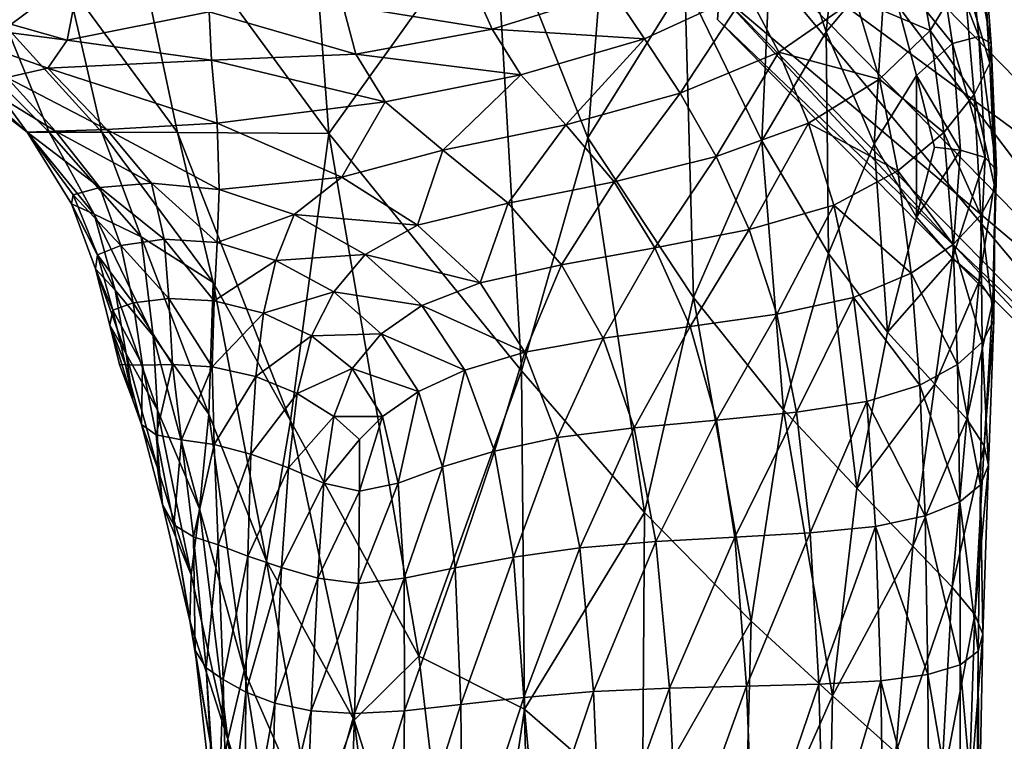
# Model space of a CAD drawing. Extents: x -0.96 to 0.96, y -0.57 to 2.63.
# Tile 109 of 148: x 0.1699 to 0.2489, y 1.2074 to 1.2653. Entities that reach past the tile are written whole.
import ezdxf

# ---------------------------------------------------------------- set-up
doc = ezdxf.new("R2010")
doc.units = 0
doc.layers.add('Brakiri_Cruiser_Main_Texture', color=7, linetype='CONTINUOUS')

msp = doc.modelspace()

# ---------------------------------------------------------------- linework, layer by layer
at = {"layer": 'Brakiri_Cruiser_Main_Texture'}
for points in [[(0.177645, 1.279397, 0.49346), (0.191547, 1.298122, 0.495673), (0.194688, 1.256175, 0.496525)], [(0.191547, 1.298122, 0.495673), (0.207994, 1.274775, 0.494554), (0.194688, 1.256175, 0.496525)], [(0.229043, 1.297141, -0.407177), (0.264258, 1.245762, -0.416562), (0.227571, 1.283386, -0.415607)], [(0.227571, 1.283386, -0.479484), (0.265356, 1.259669, -0.48875), (0.229043, 1.297141, -0.48797)], [(0.229043, 1.297141, -0.48797), (0.265356, 1.259669, -0.48875), (0.266895, 1.277407, -0.495312)], [(0.229043, 1.297141, -0.407177), (0.266895, 1.277407, -0.401562), (0.265356, 1.259669, -0.408125)], [(0.229043, 1.297141, -0.407177), (0.265356, 1.259669, -0.408125), (0.264258, 1.245762, -0.416562)], [(0.217868, 1.285708, 0.491387), (0.215479, 1.255844, 0.493919), (0.207994, 1.274775, 0.494554)], [(0.217868, 1.285708, 0.491387), (0.22327, 1.268337, 0.49099), (0.215479, 1.255844, 0.493919)], [(0.227571, 1.283386, -0.415607), (0.263533, 1.23576, -0.426406), (0.226582, 1.273465, -0.425444)], [(0.226582, 1.273465, -0.469591), (0.264258, 1.245762, -0.480312), (0.227571, 1.283386, -0.479484)], [(0.227571, 1.283386, -0.415607), (0.264258, 1.245762, -0.416562), (0.263533, 1.23576, -0.426406)], [(0.227571, 1.283386, -0.479484), (0.264258, 1.245762, -0.480312), (0.265356, 1.259669, -0.48875)], [(0.236516, 1.282442, 0.481335), (0.234596, 1.264333, 0.486623), (0.230413, 1.276876, 0.486862)], [(0.236516, 1.282442, 0.481335), (0.239396, 1.270055, 0.481814), (0.234596, 1.264333, 0.486623)], [(0.18254, 1.256261, 0.493173), (0.173697, 1.268337, 0.491172), (0.177645, 1.279397, 0.49346)], [(0.18254, 1.256261, 0.493173), (0.177645, 1.279397, 0.49346), (0.194688, 1.256175, 0.496525)], [(0.168842, 1.264691, 0.487633), (0.162318, 1.278934, 0.487734), (0.173697, 1.268337, 0.491172)], [(0.230413, 1.276876, 0.486862), (0.229434, 1.255597, 0.490137), (0.22327, 1.268337, 0.49099)], [(0.230413, 1.276876, 0.486862), (0.234596, 1.264333, 0.486623), (0.229434, 1.255597, 0.490137)], [(0.207994, 1.274775, 0.494554), (0.210152, 1.237141, 0.495784), (0.194688, 1.256175, 0.496525)], [(0.207994, 1.274775, 0.494554), (0.215479, 1.255844, 0.493919), (0.210152, 1.237141, 0.495784)], [(0.246843, 1.263955, 0.470862), (0.24322, 1.273318, 0.475608), (0.245765, 1.274608, 0.468516)], [(0.247842, 1.263409, 0.464128), (0.246843, 1.263955, 0.470862), (0.245765, 1.274608, 0.468516)], [(0.247842, 1.263409, 0.464128), (0.245765, 1.274608, 0.468516), (0.247002, 1.274358, 0.460623)], [(0.247728, 1.261837, 0.457409), (0.247842, 1.263409, 0.464128), (0.247002, 1.274358, 0.460623)], [(0.247728, 1.261837, 0.457409), (0.247002, 1.274358, 0.460623), (0.247015, 1.272565, 0.453096)], [(0.226582, 1.273465, -0.425444), (0.263115, 1.22974, -0.437187), (0.226033, 1.267428, -0.436218)], [(0.226033, 1.267428, -0.45876), (0.263533, 1.23576, -0.470469), (0.226582, 1.273465, -0.469591)], [(0.226582, 1.273465, -0.425444), (0.263533, 1.23576, -0.426406), (0.263115, 1.22974, -0.437187)], [(0.226582, 1.273465, -0.469591), (0.263533, 1.23576, -0.470469), (0.264258, 1.245762, -0.480312)], [(0.244753, 1.263405, 0.476871), (0.239396, 1.270055, 0.481814), (0.24322, 1.273318, 0.475608)], [(0.246843, 1.263955, 0.470862), (0.244753, 1.263405, 0.476871), (0.24322, 1.273318, 0.475608)], [(0.236966, 1.26699, 0.433594), (0.242937, 1.264442, 0.442051), (0.241511, 1.272324, 0.43674)], [(0.241511, 1.272324, 0.43674), (0.242937, 1.264442, 0.442051), (0.245647, 1.268885, 0.446997)], [(0.245647, 1.268885, 0.446997), (0.247728, 1.261837, 0.457409), (0.247015, 1.272565, 0.453096)], [(0.239396, 1.270055, 0.481814), (0.238441, 1.255358, 0.485777), (0.234596, 1.264333, 0.486623)], [(0.239396, 1.270055, 0.481814), (0.241857, 1.260844, 0.481921), (0.238441, 1.255358, 0.485777)], [(0.244753, 1.263405, 0.476871), (0.241857, 1.260844, 0.481921), (0.239396, 1.270055, 0.481814)], [(0.176481, 1.256287, 0.489538), (0.168842, 1.264691, 0.487633), (0.173697, 1.268337, 0.491172)], [(0.176481, 1.256287, 0.489538), (0.173697, 1.268337, 0.491172), (0.18254, 1.256261, 0.493173)], [(0.207789, 1.264563, 0.421712), (0.206131, 1.268303, 0.413568), (0.19582, 1.266489, 0.415644)], [(0.217472, 1.267572, 0.419974), (0.206131, 1.268303, 0.413568), (0.207789, 1.264563, 0.421712)], [(0.22327, 1.268337, 0.49099), (0.223968, 1.243019, 0.492659), (0.215479, 1.255844, 0.493919)], [(0.22327, 1.268337, 0.49099), (0.229434, 1.255597, 0.490137), (0.223968, 1.243019, 0.492659)], [(0.242937, 1.264442, 0.442051), (0.246482, 1.259308, 0.451445), (0.245647, 1.268885, 0.446997)], [(0.245647, 1.268885, 0.446997), (0.246482, 1.259308, 0.451445), (0.247728, 1.261837, 0.457409)], [(0.220021, 1.263789, 0.426781), (0.217472, 1.267572, 0.419974), (0.207789, 1.264563, 0.421712)], [(0.228235, 1.267593, 0.426549), (0.217472, 1.267572, 0.419974), (0.220021, 1.263789, 0.426781)], [(0.222874, 1.259412, 0.431836), (0.228235, 1.267593, 0.426549), (0.220021, 1.263789, 0.426781)], [(0.222874, 1.259412, 0.431836), (0.230805, 1.26271, 0.431969), (0.228235, 1.267593, 0.426549)], [(0.228235, 1.267593, 0.426549), (0.230805, 1.26271, 0.431969), (0.236966, 1.26699, 0.433594)], [(0.173699, 1.26367, 0.429505), (0.162726, 1.26679, 0.430124), (0.161181, 1.26531, 0.440052)], [(0.174318, 1.266986, 0.419381), (0.162726, 1.26679, 0.430124), (0.173699, 1.26367, 0.429505)], [(0.185073, 1.265935, 0.417865), (0.174318, 1.266986, 0.419381), (0.173699, 1.26367, 0.429505)], [(0.226033, 1.267428, -0.436218), (0.262983, 1.227725, -0.448437), (0.225879, 1.265324, -0.447461)], [(0.225879, 1.265324, -0.447461), (0.263115, 1.22974, -0.459687), (0.226033, 1.267428, -0.45876)], [(0.226033, 1.267428, -0.436218), (0.263115, 1.22974, -0.437187), (0.262983, 1.227725, -0.448437)], [(0.226033, 1.267428, -0.45876), (0.263115, 1.22974, -0.459687), (0.263533, 1.23576, -0.470469)], [(0.230805, 1.26271, 0.431969), (0.23887, 1.260535, 0.438398), (0.236966, 1.26699, 0.433594)], [(0.236966, 1.26699, 0.433594), (0.23887, 1.260535, 0.438398), (0.242937, 1.264442, 0.442051)], [(0.185073, 1.265935, 0.417865), (0.173699, 1.26367, 0.429505), (0.185283, 1.262059, 0.428001)], [(0.196853, 1.262541, 0.424896), (0.19582, 1.266489, 0.415644), (0.185073, 1.265935, 0.417865)], [(0.196853, 1.262541, 0.424896), (0.185073, 1.265935, 0.417865), (0.185283, 1.262059, 0.428001)], [(0.207789, 1.264563, 0.421712), (0.19582, 1.266489, 0.415644), (0.196853, 1.262541, 0.424896)], [(0.173699, 1.26367, 0.429505), (0.161181, 1.26531, 0.440052), (0.172138, 1.261436, 0.440186)], [(0.161181, 1.26531, 0.440052), (0.168843, 1.260671, 0.45082), (0.172138, 1.261436, 0.440186)], [(0.225879, 1.265324, -0.447461), (0.262983, 1.227725, -0.448437), (0.263115, 1.22974, -0.459687)], [(0.17225, 1.2563, 0.484902), (0.165639, 1.262897, 0.48306), (0.168842, 1.264691, 0.487633)], [(0.17225, 1.2563, 0.484902), (0.168842, 1.264691, 0.487633), (0.176481, 1.256287, 0.489538)], [(0.210111, 1.260879, 0.428906), (0.207789, 1.264563, 0.421712), (0.196853, 1.262541, 0.424896)], [(0.220021, 1.263789, 0.426781), (0.207789, 1.264563, 0.421712), (0.210111, 1.260879, 0.428906)], [(0.234596, 1.264333, 0.486623), (0.234787, 1.246545, 0.488645), (0.229434, 1.255597, 0.490137)], [(0.234596, 1.264333, 0.486623), (0.238441, 1.255358, 0.485777), (0.234787, 1.246545, 0.488645)], [(0.23887, 1.260535, 0.438398), (0.244042, 1.256271, 0.446377), (0.242937, 1.264442, 0.442051)], [(0.242937, 1.264442, 0.442051), (0.244042, 1.256271, 0.446377), (0.246482, 1.259308, 0.451445)], [(0.185283, 1.262059, 0.428001), (0.173699, 1.26367, 0.429505), (0.172138, 1.261436, 0.440186)], [(0.213707, 1.256864, 0.433346), (0.220021, 1.263789, 0.426781), (0.210111, 1.260879, 0.428906)], [(0.213707, 1.256864, 0.433346), (0.222874, 1.259412, 0.431836), (0.220021, 1.263789, 0.426781)], [(0.247358, 1.254247, 0.473142), (0.244753, 1.263405, 0.476871), (0.246843, 1.263955, 0.470862)], [(0.248263, 1.253243, 0.467155), (0.247358, 1.254247, 0.473142), (0.246843, 1.263955, 0.470862)], [(0.248263, 1.253243, 0.467155), (0.246843, 1.263955, 0.470862), (0.247842, 1.263409, 0.464128)], [(0.170491, 1.2563, 0.479062), (0.164033, 1.262073, 0.477174), (0.165639, 1.262897, 0.48306)], [(0.170491, 1.2563, 0.479062), (0.165639, 1.262897, 0.48306), (0.17225, 1.2563, 0.484902)], [(0.245393, 1.254838, 0.478317), (0.241857, 1.260844, 0.481921), (0.244753, 1.263405, 0.476871)], [(0.247358, 1.254247, 0.473142), (0.245393, 1.254838, 0.478317), (0.244753, 1.263405, 0.476871)], [(0.248168, 1.25173, 0.460833), (0.247842, 1.263409, 0.464128), (0.247728, 1.261837, 0.457409)], [(0.248168, 1.25173, 0.460833), (0.248263, 1.253243, 0.467155), (0.247842, 1.263409, 0.464128)], [(0.16397, 1.261335, 0.4697), (0.164033, 1.262073, 0.477174), (0.170491, 1.2563, 0.479062)], [(0.185283, 1.262059, 0.428001), (0.172138, 1.261436, 0.440186), (0.185721, 1.257016, 0.440579)], [(0.199221, 1.258723, 0.432653), (0.196853, 1.262541, 0.424896), (0.185283, 1.262059, 0.428001)], [(0.199221, 1.258723, 0.432653), (0.185283, 1.262059, 0.428001), (0.185721, 1.257016, 0.440579)], [(0.210111, 1.260879, 0.428906), (0.196853, 1.262541, 0.424896), (0.199221, 1.258723, 0.432653)], [(0.225763, 1.254344, 0.435557), (0.230805, 1.26271, 0.431969), (0.222874, 1.259412, 0.431836)], [(0.225763, 1.254344, 0.435557), (0.233172, 1.256999, 0.436224), (0.230805, 1.26271, 0.431969)], [(0.230805, 1.26271, 0.431969), (0.233172, 1.256999, 0.436224), (0.23887, 1.260535, 0.438398)], [(0.16397, 1.261335, 0.4697), (0.170491, 1.2563, 0.479062), (0.170473, 1.2563, 0.47166)], [(0.165543, 1.260821, 0.460846), (0.16397, 1.261335, 0.4697), (0.170473, 1.2563, 0.47166)], [(0.172138, 1.261436, 0.440186), (0.168843, 1.260671, 0.45082), (0.176886, 1.256508, 0.452832)], [(0.172138, 1.261436, 0.440186), (0.176886, 1.256508, 0.452832), (0.185721, 1.257016, 0.440579)], [(0.246482, 1.259308, 0.451445), (0.248168, 1.25173, 0.460833), (0.247728, 1.261837, 0.457409)], [(0.165543, 1.260821, 0.460846), (0.170473, 1.2563, 0.47166), (0.17274, 1.256369, 0.462708)], [(0.168843, 1.260671, 0.45082), (0.165543, 1.260821, 0.460846), (0.17274, 1.256369, 0.462708)], [(0.168843, 1.260671, 0.45082), (0.17274, 1.256369, 0.462708), (0.176886, 1.256508, 0.452832)], [(0.203835, 1.254837, 0.436654), (0.210111, 1.260879, 0.428906), (0.199221, 1.258723, 0.432653)], [(0.203835, 1.254837, 0.436654), (0.213707, 1.256864, 0.433346), (0.210111, 1.260879, 0.428906)], [(0.233172, 1.256999, 0.436224), (0.240352, 1.253175, 0.442344), (0.23887, 1.260535, 0.438398)], [(0.241857, 1.260844, 0.481921), (0.241857, 1.249467, 0.483825), (0.238441, 1.255358, 0.485777)], [(0.23887, 1.260535, 0.438398), (0.240352, 1.253175, 0.442344), (0.244042, 1.256271, 0.446377)], [(0.241857, 1.260844, 0.481921), (0.243294, 1.255096, 0.481574), (0.241857, 1.249467, 0.483825)], [(0.245393, 1.254838, 0.478317), (0.243294, 1.255096, 0.481574), (0.241857, 1.260844, 0.481921)], [(0.217578, 1.252296, 0.436283), (0.222874, 1.259412, 0.431836), (0.213707, 1.256864, 0.433346)], [(0.217578, 1.252296, 0.436283), (0.225763, 1.254344, 0.435557), (0.222874, 1.259412, 0.431836)], [(0.244042, 1.256271, 0.446377), (0.247003, 1.24963, 0.455033), (0.246482, 1.259308, 0.451445)], [(0.246482, 1.259308, 0.451445), (0.247003, 1.24963, 0.455033), (0.248168, 1.25173, 0.460833)], [(0.195739, 1.252663, 0.441198), (0.199221, 1.258723, 0.432653), (0.185721, 1.257016, 0.440579)], [(0.195739, 1.252663, 0.441198), (0.203835, 1.254837, 0.436654), (0.199221, 1.258723, 0.432653)], [(0.17274, 1.256369, 0.462708), (0.180452, 1.252207, 0.45681), (0.176886, 1.256508, 0.452832)], [(0.176886, 1.256508, 0.452832), (0.185895, 1.251697, 0.449661), (0.185721, 1.257016, 0.440579)], [(0.176886, 1.256508, 0.452832), (0.180452, 1.252207, 0.45681), (0.185895, 1.251697, 0.449661)], [(0.185895, 1.251697, 0.449661), (0.195739, 1.252663, 0.441198), (0.185721, 1.257016, 0.440579)], [(0.209083, 1.250581, 0.438473), (0.213707, 1.256864, 0.433346), (0.203835, 1.254837, 0.436654)], [(0.209083, 1.250581, 0.438473), (0.217578, 1.252296, 0.436283), (0.213707, 1.256864, 0.433346)], [(0.228418, 1.248487, 0.438359), (0.233172, 1.256999, 0.436224), (0.225763, 1.254344, 0.435557)], [(0.228418, 1.248487, 0.438359), (0.23521, 1.25044, 0.43959), (0.233172, 1.256999, 0.436224)], [(0.233172, 1.256999, 0.436224), (0.23521, 1.25044, 0.43959), (0.240352, 1.253175, 0.442344)], [(0.170473, 1.2563, 0.47166), (0.176302, 1.251848, 0.465573), (0.17274, 1.256369, 0.462708)], [(0.170491, 1.2563, 0.479062), (0.174183, 1.251265, 0.473659), (0.170473, 1.2563, 0.47166)], [(0.170473, 1.2563, 0.47166), (0.174183, 1.251265, 0.473659), (0.176302, 1.251848, 0.465573)], [(0.175851, 1.249703, 0.486081), (0.174048, 1.250527, 0.480638), (0.170491, 1.2563, 0.479062)], [(0.175851, 1.249703, 0.486081), (0.170491, 1.2563, 0.479062), (0.17225, 1.2563, 0.484902)], [(0.170491, 1.2563, 0.479062), (0.174048, 1.250527, 0.480638), (0.174183, 1.251265, 0.473659)], [(0.179626, 1.247896, 0.490273), (0.175851, 1.249703, 0.486081), (0.17225, 1.2563, 0.484902)], [(0.179626, 1.247896, 0.490273), (0.17225, 1.2563, 0.484902), (0.176481, 1.256287, 0.489538)], [(0.17274, 1.256369, 0.462708), (0.176302, 1.251848, 0.465573), (0.180452, 1.252207, 0.45681)], [(0.185405, 1.244211, 0.493502), (0.179626, 1.247896, 0.490273), (0.176481, 1.256287, 0.489538)], [(0.185405, 1.244211, 0.493502), (0.176481, 1.256287, 0.489538), (0.18254, 1.256261, 0.493173)], [(0.191624, 1.233115, 0.49568), (0.185405, 1.244211, 0.493502), (0.18254, 1.256261, 0.493173)], [(0.191624, 1.233115, 0.49568), (0.18254, 1.256261, 0.493173), (0.194688, 1.256175, 0.496525)], [(0.201907, 1.214232, 0.497278), (0.191624, 1.233115, 0.49568), (0.194688, 1.256175, 0.496525)], [(0.210152, 1.237141, 0.495784), (0.201907, 1.214232, 0.497278), (0.194688, 1.256175, 0.496525)], [(0.215479, 1.255844, 0.493919), (0.220026, 1.225771, 0.494316), (0.210152, 1.237141, 0.495784)], [(0.215479, 1.255844, 0.493919), (0.223968, 1.243019, 0.492659), (0.220026, 1.225771, 0.494316)], [(0.240352, 1.253175, 0.442344), (0.244795, 1.247277, 0.44987), (0.244042, 1.256271, 0.446377)], [(0.244042, 1.256271, 0.446377), (0.244795, 1.247277, 0.44987), (0.247003, 1.24963, 0.455033)], [(0.201816, 1.248813, 0.441562), (0.203835, 1.254837, 0.436654), (0.195739, 1.252663, 0.441198)], [(0.201816, 1.248813, 0.441562), (0.209083, 1.250581, 0.438473), (0.203835, 1.254837, 0.436654)], [(0.229434, 1.255597, 0.490137), (0.231175, 1.234005, 0.490729), (0.223968, 1.243019, 0.492659)], [(0.229434, 1.255597, 0.490137), (0.234787, 1.246545, 0.488645), (0.231175, 1.234005, 0.490729)], [(0.238441, 1.255358, 0.485777), (0.239523, 1.240236, 0.48615), (0.234787, 1.246545, 0.488645)], [(0.238441, 1.255358, 0.485777), (0.241857, 1.249467, 0.483825), (0.239523, 1.240236, 0.48615)], [(0.241857, 1.249467, 0.483825), (0.243294, 1.255096, 0.481574), (0.245393, 1.254838, 0.478317)], [(0.241857, 1.249467, 0.483825), (0.245393, 1.254838, 0.478317), (0.244753, 1.246178, 0.480269)], [(0.244753, 1.246178, 0.480269), (0.245393, 1.254838, 0.478317), (0.247358, 1.254247, 0.473142)], [(0.220843, 1.246997, 0.438457), (0.225763, 1.254344, 0.435557), (0.217578, 1.252296, 0.436283)], [(0.220843, 1.246997, 0.438457), (0.228418, 1.248487, 0.438359), (0.225763, 1.254344, 0.435557)], [(0.244753, 1.246178, 0.480269), (0.247358, 1.254247, 0.473142), (0.246875, 1.244326, 0.475461)], [(0.246875, 1.244326, 0.475461), (0.247358, 1.254247, 0.473142), (0.248263, 1.253243, 0.467155)], [(0.185895, 1.251697, 0.449661), (0.191896, 1.249672, 0.446419), (0.195739, 1.252663, 0.441198)], [(0.191896, 1.249672, 0.446419), (0.201816, 1.248813, 0.441562), (0.195739, 1.252663, 0.441198)], [(0.23521, 1.25044, 0.43959), (0.241431, 1.244972, 0.445566), (0.240352, 1.253175, 0.442344)], [(0.240352, 1.253175, 0.442344), (0.241431, 1.244972, 0.445566), (0.244795, 1.247277, 0.44987)], [(0.246875, 1.244326, 0.475461), (0.248263, 1.253243, 0.467155), (0.247969, 1.242745, 0.469753)], [(0.247969, 1.242745, 0.469753), (0.248263, 1.253243, 0.467155), (0.248168, 1.25173, 0.460833)], [(0.174183, 1.251265, 0.473659), (0.177986, 1.247185, 0.468646), (0.176302, 1.251848, 0.465573)], [(0.176302, 1.251848, 0.465573), (0.181466, 1.247703, 0.461335), (0.180452, 1.252207, 0.45681)], [(0.176302, 1.251848, 0.465573), (0.177986, 1.247185, 0.468646), (0.181466, 1.247703, 0.461335)], [(0.180452, 1.252207, 0.45681), (0.181466, 1.247703, 0.461335), (0.185725, 1.247428, 0.455052)], [(0.180452, 1.252207, 0.45681), (0.185725, 1.247428, 0.455052), (0.185895, 1.251697, 0.449661)], [(0.185725, 1.247428, 0.455052), (0.191896, 1.249672, 0.446419), (0.185895, 1.251697, 0.449661)], [(0.213353, 1.245649, 0.439687), (0.217578, 1.252296, 0.436283), (0.209083, 1.250581, 0.438473)], [(0.213353, 1.245649, 0.439687), (0.220843, 1.246997, 0.438457), (0.217578, 1.252296, 0.436283)], [(0.248046, 1.241192, 0.463737), (0.248168, 1.25173, 0.460833), (0.247003, 1.24963, 0.455033)], [(0.247969, 1.242745, 0.469753), (0.248168, 1.25173, 0.460833), (0.248046, 1.241192, 0.463737)], [(0.174048, 1.250527, 0.480638), (0.176135, 1.246435, 0.475471), (0.174183, 1.251265, 0.473659)], [(0.174183, 1.251265, 0.473659), (0.176135, 1.246435, 0.475471), (0.177986, 1.247185, 0.468646)], [(0.17754, 1.243603, 0.486428), (0.175967, 1.245305, 0.481632), (0.174048, 1.250527, 0.480638)], [(0.17754, 1.243603, 0.486428), (0.174048, 1.250527, 0.480638), (0.175851, 1.249703, 0.486081)], [(0.174048, 1.250527, 0.480638), (0.175967, 1.245305, 0.481632), (0.176135, 1.246435, 0.475471)], [(0.206829, 1.244192, 0.441839), (0.209083, 1.250581, 0.438473), (0.201816, 1.248813, 0.441562)], [(0.206829, 1.244192, 0.441839), (0.213353, 1.245649, 0.439687), (0.209083, 1.250581, 0.438473)], [(0.23064, 1.241691, 0.440527), (0.23521, 1.25044, 0.43959), (0.228418, 1.248487, 0.438359)], [(0.23064, 1.241691, 0.440527), (0.236797, 1.243019, 0.442344), (0.23521, 1.25044, 0.43959)], [(0.23521, 1.25044, 0.43959), (0.236797, 1.243019, 0.442344), (0.241431, 1.244972, 0.445566)], [(0.180585, 1.239949, 0.489928), (0.17754, 1.243603, 0.486428), (0.175851, 1.249703, 0.486081)], [(0.180585, 1.239949, 0.489928), (0.175851, 1.249703, 0.486081), (0.179626, 1.247896, 0.490273)], [(0.185725, 1.247428, 0.455052), (0.190426, 1.245995, 0.451484), (0.191896, 1.249672, 0.446419)], [(0.190426, 1.245995, 0.451484), (0.1976, 1.246456, 0.445345), (0.191896, 1.249672, 0.446419)], [(0.191896, 1.249672, 0.446419), (0.1976, 1.246456, 0.445345), (0.201816, 1.248813, 0.441562)], [(0.239523, 1.240236, 0.48615), (0.241857, 1.249467, 0.483825), (0.244753, 1.246178, 0.480269)], [(0.247116, 1.239425, 0.458008), (0.247003, 1.24963, 0.455033), (0.244795, 1.247277, 0.44987)], [(0.248046, 1.241192, 0.463737), (0.247003, 1.24963, 0.455033), (0.247116, 1.239425, 0.458008)], [(0.1976, 1.246456, 0.445345), (0.206829, 1.244192, 0.441839), (0.201816, 1.248813, 0.441562)], [(0.185071, 1.233653, 0.492555), (0.180585, 1.239949, 0.489928), (0.179626, 1.247896, 0.490273)], [(0.185071, 1.233653, 0.492555), (0.179626, 1.247896, 0.490273), (0.185405, 1.244211, 0.493502)], [(0.223692, 1.240679, 0.439974), (0.228418, 1.248487, 0.438359), (0.220843, 1.246997, 0.438457)], [(0.223692, 1.240679, 0.439974), (0.23064, 1.241691, 0.440527), (0.228418, 1.248487, 0.438359)], [(0.176135, 1.246435, 0.475471), (0.178996, 1.242594, 0.471076), (0.177986, 1.247185, 0.468646)], [(0.177986, 1.247185, 0.468646), (0.181854, 1.242932, 0.464987), (0.181466, 1.247703, 0.461335)], [(0.177986, 1.247185, 0.468646), (0.178996, 1.242594, 0.471076), (0.181854, 1.242932, 0.464987)], [(0.181466, 1.247703, 0.461335), (0.181854, 1.242932, 0.464987), (0.18549, 1.242747, 0.459512)], [(0.181466, 1.247703, 0.461335), (0.18549, 1.242747, 0.459512), (0.185725, 1.247428, 0.455052)], [(0.18549, 1.242747, 0.459512), (0.190426, 1.245995, 0.451484), (0.185725, 1.247428, 0.455052)], [(0.216703, 1.239743, 0.440524), (0.220843, 1.246997, 0.438457), (0.213353, 1.245649, 0.439687)], [(0.216703, 1.239743, 0.440524), (0.223692, 1.240679, 0.439974), (0.220843, 1.246997, 0.438457)], [(0.245153, 1.237628, 0.452764), (0.244795, 1.247277, 0.44987), (0.241431, 1.244972, 0.445566)], [(0.247116, 1.239425, 0.458008), (0.244795, 1.247277, 0.44987), (0.245153, 1.237628, 0.452764)], [(0.175967, 1.245305, 0.481632), (0.177364, 1.242013, 0.476871), (0.176135, 1.246435, 0.475471)], [(0.176135, 1.246435, 0.475471), (0.177364, 1.242013, 0.476871), (0.178996, 1.242594, 0.471076)], [(0.190426, 1.245995, 0.451484), (0.195083, 1.243477, 0.449349), (0.1976, 1.246456, 0.445345)], [(0.195083, 1.243477, 0.449349), (0.202153, 1.242372, 0.444701), (0.1976, 1.246456, 0.445345)], [(0.1976, 1.246456, 0.445345), (0.202153, 1.242372, 0.444701), (0.206829, 1.244192, 0.441839)], [(0.234787, 1.246545, 0.488645), (0.237055, 1.227716, 0.487868), (0.231175, 1.234005, 0.490729)], [(0.234787, 1.246545, 0.488645), (0.239523, 1.240236, 0.48615), (0.237055, 1.227716, 0.487868)], [(0.239523, 1.240236, 0.48615), (0.244753, 1.246178, 0.480269), (0.243315, 1.236047, 0.482258)], [(0.243315, 1.236047, 0.482258), (0.244753, 1.246178, 0.480269), (0.246875, 1.244326, 0.475461)], [(0.18549, 1.242747, 0.459512), (0.189451, 1.24176, 0.45556), (0.190426, 1.245995, 0.451484)], [(0.189451, 1.24176, 0.45556), (0.195083, 1.243477, 0.449349), (0.190426, 1.245995, 0.451484)], [(0.210419, 1.238639, 0.442018), (0.213353, 1.245649, 0.439687), (0.206829, 1.244192, 0.441839)], [(0.210419, 1.238639, 0.442018), (0.216703, 1.239743, 0.440524), (0.213353, 1.245649, 0.439687)], [(0.178416, 1.238498, 0.485777), (0.177118, 1.240783, 0.481921), (0.175967, 1.245305, 0.481632)], [(0.178416, 1.238498, 0.485777), (0.175967, 1.245305, 0.481632), (0.17754, 1.243603, 0.486428)], [(0.175967, 1.245305, 0.481632), (0.177118, 1.240783, 0.481921), (0.177364, 1.242013, 0.476871)], [(0.242129, 1.235987, 0.448203), (0.241431, 1.244972, 0.445566), (0.236797, 1.243019, 0.442344)], [(0.245153, 1.237628, 0.452764), (0.241431, 1.244972, 0.445566), (0.242129, 1.235987, 0.448203)], [(0.189698, 1.221848, 0.494316), (0.185071, 1.233653, 0.492555), (0.185405, 1.244211, 0.493502)], [(0.189698, 1.221848, 0.494316), (0.185405, 1.244211, 0.493502), (0.191624, 1.233115, 0.49568)], [(0.202153, 1.242372, 0.444701), (0.210419, 1.238639, 0.442018), (0.206829, 1.244192, 0.441839)], [(0.243315, 1.236047, 0.482258), (0.246875, 1.244326, 0.475461), (0.245892, 1.233246, 0.477422)], [(0.245892, 1.233246, 0.477422), (0.246875, 1.244326, 0.475461), (0.247969, 1.242745, 0.469753)], [(0.180926, 1.23398, 0.488645), (0.178416, 1.238498, 0.485777), (0.17754, 1.243603, 0.486428)], [(0.180926, 1.23398, 0.488645), (0.17754, 1.243603, 0.486428), (0.180585, 1.239949, 0.489928)], [(0.189451, 1.24176, 0.45556), (0.193294, 1.239952, 0.452745), (0.195083, 1.243477, 0.449349)], [(0.193294, 1.239952, 0.452745), (0.198881, 1.240105, 0.447804), (0.195083, 1.243477, 0.449349)], [(0.195083, 1.243477, 0.449349), (0.198881, 1.240105, 0.447804), (0.202153, 1.242372, 0.444701)], [(0.223968, 1.243019, 0.492659), (0.228586, 1.217046, 0.492126), (0.220026, 1.225771, 0.494316)], [(0.223968, 1.243019, 0.492659), (0.231175, 1.234005, 0.490729), (0.228586, 1.217046, 0.492126)], [(0.236797, 1.243019, 0.442344), (0.23064, 1.241691, 0.440527), (0.232227, 1.2338, 0.442344)], [(0.236797, 1.243019, 0.442344), (0.232227, 1.2338, 0.442344), (0.237876, 1.234659, 0.444629)], [(0.242129, 1.235987, 0.448203), (0.236797, 1.243019, 0.442344), (0.237876, 1.234659, 0.444629)], [(0.177364, 1.242013, 0.476871), (0.179739, 1.237579, 0.473351), (0.178996, 1.242594, 0.471076)], [(0.178996, 1.242594, 0.471076), (0.182146, 1.237648, 0.467943), (0.181854, 1.242932, 0.464987)], [(0.178996, 1.242594, 0.471076), (0.179739, 1.237579, 0.473351), (0.182146, 1.237648, 0.467943)], [(0.181854, 1.242932, 0.464987), (0.182146, 1.237648, 0.467943), (0.185326, 1.237463, 0.462734)], [(0.181854, 1.242932, 0.464987), (0.185326, 1.237463, 0.462734), (0.18549, 1.242747, 0.459512)], [(0.185326, 1.237463, 0.462734), (0.189451, 1.24176, 0.45556), (0.18549, 1.242747, 0.459512)], [(0.198881, 1.240105, 0.447804), (0.205602, 1.237193, 0.444281), (0.202153, 1.242372, 0.444701)], [(0.202153, 1.242372, 0.444701), (0.205602, 1.237193, 0.444281), (0.210419, 1.238639, 0.442018)], [(0.245892, 1.233246, 0.477422), (0.247969, 1.242745, 0.469753), (0.247284, 1.231117, 0.471865)], [(0.247284, 1.231117, 0.471865), (0.247969, 1.242745, 0.469753), (0.248046, 1.241192, 0.463737)], [(0.177118, 1.240783, 0.481921), (0.178369, 1.23761, 0.478317), (0.177364, 1.242013, 0.476871)], [(0.177364, 1.242013, 0.476871), (0.178369, 1.23761, 0.478317), (0.179739, 1.237579, 0.473351)], [(0.185326, 1.237463, 0.462734), (0.188834, 1.236671, 0.458698), (0.189451, 1.24176, 0.45556)], [(0.188834, 1.236671, 0.458698), (0.193294, 1.239952, 0.452745), (0.189451, 1.24176, 0.45556)], [(0.23064, 1.241691, 0.440527), (0.223692, 1.240679, 0.439974), (0.225794, 1.233178, 0.44124)], [(0.23064, 1.241691, 0.440527), (0.225794, 1.233178, 0.44124), (0.232227, 1.2338, 0.442344)], [(0.178959, 1.234778, 0.483825), (0.177892, 1.237627, 0.481574), (0.177118, 1.240783, 0.481921)], [(0.178959, 1.234778, 0.483825), (0.177118, 1.240783, 0.481921), (0.178416, 1.238498, 0.485777)], [(0.177118, 1.240783, 0.481921), (0.177892, 1.237627, 0.481574), (0.178369, 1.23761, 0.478317)], [(0.223692, 1.240679, 0.439974), (0.216703, 1.239743, 0.440524), (0.219193, 1.232563, 0.441211)], [(0.223692, 1.240679, 0.439974), (0.219193, 1.232563, 0.441211), (0.225794, 1.233178, 0.44124)], [(0.247642, 1.229554, 0.466029), (0.248046, 1.241192, 0.463737), (0.247116, 1.239425, 0.458008)], [(0.247284, 1.231117, 0.471865), (0.248046, 1.241192, 0.463737), (0.247642, 1.229554, 0.466029)], [(0.184315, 1.226053, 0.490729), (0.180926, 1.23398, 0.488645), (0.180585, 1.239949, 0.489928)], [(0.184315, 1.226053, 0.490729), (0.180585, 1.239949, 0.489928), (0.185071, 1.233653, 0.492555)], [(0.188834, 1.236671, 0.458698), (0.192147, 1.235322, 0.455503), (0.193294, 1.239952, 0.452745)], [(0.192147, 1.235322, 0.455503), (0.196572, 1.237304, 0.450681), (0.193294, 1.239952, 0.452745)], [(0.193294, 1.239952, 0.452745), (0.196572, 1.237304, 0.450681), (0.198881, 1.240105, 0.447804)], [(0.196572, 1.237304, 0.450681), (0.201894, 1.235474, 0.446806), (0.198881, 1.240105, 0.447804)], [(0.198881, 1.240105, 0.447804), (0.201894, 1.235474, 0.446806), (0.205602, 1.237193, 0.444281)], [(0.237055, 1.227716, 0.487868), (0.239523, 1.240236, 0.48615), (0.243315, 1.236047, 0.482258)], [(0.216703, 1.239743, 0.440524), (0.210419, 1.238639, 0.442018), (0.21305, 1.231789, 0.442132)], [(0.216703, 1.239743, 0.440524), (0.21305, 1.231789, 0.442132), (0.219193, 1.232563, 0.441211)], [(0.246994, 1.227992, 0.460355), (0.247116, 1.239425, 0.458008), (0.245153, 1.237628, 0.452764)], [(0.247642, 1.229554, 0.466029), (0.247116, 1.239425, 0.458008), (0.246994, 1.227992, 0.460355)], [(0.180946, 1.229345, 0.48615), (0.178959, 1.234778, 0.483825), (0.178416, 1.238498, 0.485777)], [(0.180946, 1.229345, 0.48615), (0.178416, 1.238498, 0.485777), (0.180926, 1.23398, 0.488645)], [(0.210419, 1.238639, 0.442018), (0.205602, 1.237193, 0.444281), (0.207993, 1.230692, 0.44388)], [(0.210419, 1.238639, 0.442018), (0.207993, 1.230692, 0.44388), (0.21305, 1.231789, 0.442132)], [(0.178959, 1.234778, 0.483825), (0.178369, 1.23761, 0.478317), (0.177892, 1.237627, 0.481574)], [(0.179649, 1.232834, 0.480269), (0.179739, 1.237579, 0.473351), (0.178369, 1.23761, 0.478317)], [(0.178959, 1.234778, 0.483825), (0.179649, 1.232834, 0.480269), (0.178369, 1.23761, 0.478317)], [(0.179649, 1.232834, 0.480269), (0.180837, 1.231998, 0.475617), (0.179739, 1.237579, 0.473351)], [(0.180837, 1.231998, 0.475617), (0.182146, 1.237648, 0.467943), (0.179739, 1.237579, 0.473351)], [(0.180837, 1.231998, 0.475617), (0.18287, 1.231604, 0.470378), (0.182146, 1.237648, 0.467943)], [(0.18287, 1.231604, 0.470378), (0.185326, 1.237463, 0.462734), (0.182146, 1.237648, 0.467943)], [(0.18287, 1.231604, 0.470378), (0.18549, 1.231224, 0.465254), (0.185326, 1.237463, 0.462734)], [(0.18549, 1.231224, 0.465254), (0.188834, 1.236671, 0.458698), (0.185326, 1.237463, 0.462734)], [(0.245321, 1.226625, 0.455013), (0.245153, 1.237628, 0.452764), (0.242129, 1.235987, 0.448203)], [(0.246994, 1.227992, 0.460355), (0.245153, 1.237628, 0.452764), (0.245321, 1.226625, 0.455013)], [(0.18549, 1.231224, 0.465254), (0.188436, 1.230432, 0.46095), (0.188834, 1.236671, 0.458698)], [(0.188436, 1.230432, 0.46095), (0.192147, 1.235322, 0.455503), (0.188834, 1.236671, 0.458698)], [(0.192147, 1.235322, 0.455503), (0.195086, 1.233476, 0.452913), (0.196572, 1.237304, 0.450681)], [(0.195086, 1.233476, 0.452913), (0.19899, 1.233476, 0.44931), (0.196572, 1.237304, 0.450681)], [(0.196572, 1.237304, 0.450681), (0.19899, 1.233476, 0.44931), (0.201894, 1.235474, 0.446806)], [(0.205602, 1.237193, 0.444281), (0.201894, 1.235474, 0.446806), (0.203801, 1.229421, 0.446134)], [(0.210152, 1.237141, 0.495784), (0.210401, 1.209969, 0.496718), (0.201907, 1.214232, 0.497278)], [(0.205602, 1.237193, 0.444281), (0.203801, 1.229421, 0.446134), (0.207993, 1.230692, 0.44388)], [(0.220026, 1.225771, 0.494316), (0.210401, 1.209969, 0.496718), (0.210152, 1.237141, 0.495784)], [(0.237055, 1.227716, 0.487868), (0.243315, 1.236047, 0.482258), (0.241567, 1.223067, 0.483815)], [(0.242541, 1.225492, 0.450283), (0.242129, 1.235987, 0.448203), (0.237876, 1.234659, 0.444629)], [(0.241567, 1.223067, 0.483815), (0.243315, 1.236047, 0.482258), (0.245892, 1.233246, 0.477422)], [(0.245321, 1.226625, 0.455013), (0.242129, 1.235987, 0.448203), (0.242541, 1.225492, 0.450283)], [(0.188436, 1.230432, 0.46095), (0.191453, 1.229356, 0.457286), (0.192147, 1.235322, 0.455503)], [(0.191453, 1.229356, 0.457286), (0.195086, 1.233476, 0.452913), (0.192147, 1.235322, 0.455503)], [(0.201894, 1.235474, 0.446806), (0.19899, 1.233476, 0.44931), (0.200253, 1.228124, 0.448572)], [(0.201894, 1.235474, 0.446806), (0.200253, 1.228124, 0.448572), (0.203801, 1.229421, 0.446134)], [(0.180946, 1.229345, 0.48615), (0.179649, 1.232834, 0.480269), (0.178959, 1.234778, 0.483825)], [(0.237876, 1.234659, 0.444629), (0.232227, 1.2338, 0.442344), (0.233306, 1.224125, 0.443809)], [(0.237876, 1.234659, 0.444629), (0.233306, 1.224125, 0.443809), (0.238574, 1.224632, 0.446445)], [(0.242541, 1.225492, 0.450283), (0.237876, 1.234659, 0.444629), (0.238574, 1.224632, 0.446445)], [(0.183636, 1.220747, 0.487868), (0.180946, 1.229345, 0.48615), (0.180926, 1.23398, 0.488645)], [(0.183636, 1.220747, 0.487868), (0.180926, 1.23398, 0.488645), (0.184315, 1.226053, 0.490729)], [(0.187904, 1.213073, 0.492126), (0.184315, 1.226053, 0.490729), (0.185071, 1.233653, 0.492555)], [(0.187904, 1.213073, 0.492126), (0.185071, 1.233653, 0.492555), (0.189698, 1.221848, 0.494316)], [(0.232227, 1.2338, 0.442344), (0.225794, 1.233178, 0.44124), (0.227261, 1.223775, 0.442272)], [(0.232227, 1.2338, 0.442344), (0.227261, 1.223775, 0.442272), (0.233306, 1.224125, 0.443809)], [(0.231175, 1.234005, 0.490729), (0.23511, 1.21103, 0.489076), (0.228586, 1.217046, 0.492126)], [(0.231175, 1.234005, 0.490729), (0.237055, 1.227716, 0.487868), (0.23511, 1.21103, 0.489076)], [(0.180946, 1.229345, 0.48615), (0.181329, 1.226411, 0.482258), (0.179649, 1.232834, 0.480269)], [(0.181329, 1.226411, 0.482258), (0.180837, 1.231998, 0.475617), (0.179649, 1.232834, 0.480269)], [(0.196718, 1.209075, 0.496718), (0.189698, 1.221848, 0.494316), (0.191624, 1.233115, 0.49568)], [(0.191453, 1.229356, 0.457286), (0.194286, 1.228124, 0.45408), (0.195086, 1.233476, 0.452913)], [(0.201907, 1.214232, 0.497278), (0.196718, 1.209075, 0.496718), (0.191624, 1.233115, 0.49568)], [(0.194286, 1.228124, 0.45408), (0.197137, 1.231609, 0.451204), (0.195086, 1.233476, 0.452913)], [(0.195086, 1.233476, 0.452913), (0.197137, 1.231609, 0.451204), (0.19899, 1.233476, 0.44931)], [(0.19899, 1.233476, 0.44931), (0.197137, 1.231609, 0.451204), (0.197149, 1.22747, 0.451214)], [(0.19899, 1.233476, 0.44931), (0.197149, 1.22747, 0.451214), (0.200253, 1.228124, 0.448572)], [(0.225794, 1.233178, 0.44124), (0.219193, 1.232563, 0.441211), (0.220935, 1.22343, 0.441764)], [(0.225794, 1.233178, 0.44124), (0.220935, 1.22343, 0.441764), (0.227261, 1.223775, 0.442272)], [(0.241567, 1.223067, 0.483815), (0.245892, 1.233246, 0.477422), (0.244722, 1.219776, 0.478896)], [(0.244722, 1.219776, 0.478896), (0.245892, 1.233246, 0.477422), (0.247284, 1.231117, 0.471865)], [(0.182253, 1.224758, 0.477526), (0.18287, 1.231604, 0.470378), (0.180837, 1.231998, 0.475617)], [(0.181329, 1.226411, 0.482258), (0.182253, 1.224758, 0.477526), (0.180837, 1.231998, 0.475617)], [(0.219193, 1.232563, 0.441211), (0.21305, 1.231789, 0.442132), (0.21482, 1.222935, 0.442214)], [(0.219193, 1.232563, 0.441211), (0.21482, 1.222935, 0.442214), (0.220935, 1.22343, 0.441764)], [(0.182253, 1.224758, 0.477526), (0.183836, 1.223814, 0.472282), (0.18287, 1.231604, 0.470378)], [(0.183836, 1.223814, 0.472282), (0.18549, 1.231224, 0.465254), (0.18287, 1.231604, 0.470378)], [(0.183836, 1.223814, 0.472282), (0.185816, 1.223152, 0.46707), (0.18549, 1.231224, 0.465254)], [(0.185816, 1.223152, 0.46707), (0.188436, 1.230432, 0.46095), (0.18549, 1.231224, 0.465254)], [(0.194286, 1.228124, 0.45408), (0.197149, 1.22747, 0.451214), (0.197137, 1.231609, 0.451204)], [(0.21305, 1.231789, 0.442132), (0.207993, 1.230692, 0.44388), (0.209513, 1.222165, 0.443525)], [(0.21305, 1.231789, 0.442132), (0.209513, 1.222165, 0.443525), (0.21482, 1.222935, 0.442214)], [(0.185816, 1.223152, 0.46707), (0.188186, 1.222252, 0.462445), (0.188436, 1.230432, 0.46095)], [(0.188186, 1.222252, 0.462445), (0.191453, 1.229356, 0.457286), (0.188436, 1.230432, 0.46095)], [(0.207993, 1.230692, 0.44388), (0.203801, 1.229421, 0.446134), (0.204826, 1.221319, 0.445586)], [(0.207993, 1.230692, 0.44388), (0.204826, 1.221319, 0.445586), (0.209513, 1.222165, 0.443525)], [(0.244722, 1.219776, 0.478896), (0.247284, 1.231117, 0.471865), (0.246536, 1.217559, 0.473437)], [(0.246536, 1.217559, 0.473437), (0.247284, 1.231117, 0.471865), (0.247642, 1.229554, 0.466029)], [(0.246536, 1.217559, 0.473437), (0.247642, 1.229554, 0.466029), (0.247175, 1.215987, 0.467728)], [(0.247175, 1.215987, 0.467728), (0.247642, 1.229554, 0.466029), (0.246994, 1.227992, 0.460355)], [(0.183636, 1.220747, 0.487868), (0.181329, 1.226411, 0.482258), (0.180946, 1.229345, 0.48615)], [(0.188186, 1.222252, 0.462445), (0.190893, 1.22134, 0.458255), (0.191453, 1.229356, 0.457286)], [(0.190893, 1.22134, 0.458255), (0.194286, 1.228124, 0.45408), (0.191453, 1.229356, 0.457286)], [(0.203801, 1.229421, 0.446134), (0.200253, 1.228124, 0.448572), (0.200722, 1.220498, 0.448126)], [(0.203801, 1.229421, 0.446134), (0.200722, 1.220498, 0.448126), (0.204826, 1.221319, 0.445586)], [(0.190893, 1.22134, 0.458255), (0.193803, 1.220498, 0.454513), (0.194286, 1.228124, 0.45408)], [(0.193803, 1.220498, 0.454513), (0.197149, 1.22747, 0.451214), (0.194286, 1.228124, 0.45408)], [(0.200253, 1.228124, 0.448572), (0.197149, 1.22747, 0.451214), (0.19707, 1.220056, 0.451141)], [(0.200253, 1.228124, 0.448572), (0.19707, 1.220056, 0.451141), (0.200722, 1.220498, 0.448126)], [(0.246808, 1.21463, 0.462057), (0.246994, 1.227992, 0.460355), (0.245321, 1.226625, 0.455013)], [(0.247175, 1.215987, 0.467728), (0.246994, 1.227992, 0.460355), (0.246808, 1.21463, 0.462057)], [(0.193803, 1.220498, 0.454513), (0.19707, 1.220056, 0.451141), (0.197149, 1.22747, 0.451214)], [(0.23511, 1.21103, 0.489076), (0.237055, 1.227716, 0.487868), (0.241567, 1.223067, 0.483815)], [(0.183535, 1.217069, 0.483815), (0.182253, 1.224758, 0.477526), (0.181329, 1.226411, 0.482258)], [(0.183636, 1.220747, 0.487868), (0.183535, 1.217069, 0.483815), (0.181329, 1.226411, 0.482258)], [(0.245362, 1.213536, 0.456676), (0.245321, 1.226625, 0.455013), (0.242541, 1.225492, 0.450283)], [(0.246808, 1.21463, 0.462057), (0.245321, 1.226625, 0.455013), (0.245362, 1.213536, 0.456676)], [(0.186586, 1.20755, 0.489076), (0.183636, 1.220747, 0.487868), (0.184315, 1.226053, 0.490729)], [(0.186586, 1.20755, 0.489076), (0.184315, 1.226053, 0.490729), (0.187904, 1.213073, 0.492126)], [(0.220026, 1.225771, 0.494316), (0.219874, 1.201735, 0.495212), (0.210401, 1.209969, 0.496718)], [(0.228586, 1.217046, 0.492126), (0.219874, 1.201735, 0.495212), (0.220026, 1.225771, 0.494316)], [(0.242764, 1.212755, 0.451836), (0.242541, 1.225492, 0.450283), (0.238574, 1.224632, 0.446445)], [(0.245362, 1.213536, 0.456676), (0.242541, 1.225492, 0.450283), (0.242764, 1.212755, 0.451836)], [(0.183535, 1.217069, 0.483815), (0.183958, 1.214693, 0.478949), (0.182253, 1.224758, 0.477526)], [(0.183958, 1.214693, 0.478949), (0.183836, 1.223814, 0.472282), (0.182253, 1.224758, 0.477526)], [(0.233306, 1.224125, 0.443809), (0.227261, 1.223775, 0.442272), (0.22822, 1.211818, 0.44307)], [(0.233306, 1.224125, 0.443809), (0.22822, 1.211818, 0.44307), (0.234004, 1.211973, 0.444922)], [(0.238574, 1.224632, 0.446445), (0.233306, 1.224125, 0.443809), (0.234004, 1.211973, 0.444922)], [(0.238574, 1.224632, 0.446445), (0.234004, 1.211973, 0.444922), (0.238987, 1.212247, 0.447822)], [(0.242764, 1.212755, 0.451836), (0.238574, 1.224632, 0.446445), (0.238987, 1.212247, 0.447822)], [(0.184851, 1.213293, 0.473646), (0.185816, 1.223152, 0.46707), (0.183836, 1.223814, 0.472282)], [(0.183958, 1.214693, 0.478949), (0.184851, 1.213293, 0.473646), (0.183836, 1.223814, 0.472282)], [(0.220935, 1.22343, 0.441764), (0.21482, 1.222935, 0.442214), (0.215931, 1.211399, 0.442272)], [(0.220935, 1.22343, 0.441764), (0.215931, 1.211399, 0.442272), (0.222042, 1.211665, 0.4422)], [(0.227261, 1.223775, 0.442272), (0.220935, 1.22343, 0.441764), (0.222042, 1.211665, 0.4422)], [(0.227261, 1.223775, 0.442272), (0.222042, 1.211665, 0.4422), (0.22822, 1.211818, 0.44307)], [(0.184851, 1.213293, 0.473646), (0.186206, 1.212349, 0.468301), (0.185816, 1.223152, 0.46707)], [(0.186206, 1.212349, 0.468301), (0.188186, 1.222252, 0.462445), (0.185816, 1.223152, 0.46707)], [(0.21482, 1.222935, 0.442214), (0.209513, 1.222165, 0.443525), (0.210348, 1.210906, 0.443242)], [(0.21482, 1.222935, 0.442214), (0.210348, 1.210906, 0.443242), (0.215931, 1.211399, 0.442272)], [(0.23511, 1.21103, 0.489076), (0.241567, 1.223067, 0.483815), (0.240202, 1.206499, 0.484919)], [(0.240202, 1.206499, 0.484919), (0.241567, 1.223067, 0.483815), (0.244722, 1.219776, 0.478896)], [(0.186206, 1.212349, 0.468301), (0.188015, 1.21134, 0.463307), (0.188186, 1.222252, 0.462445)], [(0.193524, 1.20022, 0.495212), (0.187904, 1.213073, 0.492126), (0.189698, 1.221848, 0.494316)], [(0.188015, 1.21134, 0.463307), (0.190893, 1.22134, 0.458255), (0.188186, 1.222252, 0.462445)], [(0.196718, 1.209075, 0.496718), (0.193524, 1.20022, 0.495212), (0.189698, 1.221848, 0.494316)], [(0.209513, 1.222165, 0.443525), (0.204826, 1.221319, 0.445586), (0.205291, 1.210336, 0.445049)], [(0.209513, 1.222165, 0.443525), (0.205291, 1.210336, 0.445049), (0.210348, 1.210906, 0.443242)], [(0.188015, 1.21134, 0.463307), (0.190345, 1.210445, 0.458708), (0.190893, 1.22134, 0.458255)], [(0.190345, 1.210445, 0.458708), (0.193803, 1.220498, 0.454513), (0.190893, 1.22134, 0.458255)], [(0.204826, 1.221319, 0.445586), (0.200722, 1.220498, 0.448126), (0.200756, 1.209842, 0.44763)], [(0.204826, 1.221319, 0.445586), (0.200756, 1.209842, 0.44763), (0.205291, 1.210336, 0.445049)], [(0.186586, 1.20755, 0.489076), (0.183535, 1.217069, 0.483815), (0.183636, 1.220747, 0.487868)], [(0.190345, 1.210445, 0.458708), (0.193266, 1.209842, 0.454544), (0.193803, 1.220498, 0.454513)], [(0.193266, 1.209842, 0.454544), (0.19707, 1.220056, 0.451141), (0.193803, 1.220498, 0.454513)], [(0.200722, 1.220498, 0.448126), (0.19707, 1.220056, 0.451141), (0.196747, 1.209615, 0.450843)], [(0.200722, 1.220498, 0.448126), (0.196747, 1.209615, 0.450843), (0.200756, 1.209842, 0.44763)], [(0.193266, 1.209842, 0.454544), (0.196747, 1.209615, 0.450843), (0.19707, 1.220056, 0.451141)], [(0.240202, 1.206499, 0.484919), (0.244722, 1.219776, 0.478896), (0.243797, 1.203296, 0.479974)], [(0.243797, 1.203296, 0.479974), (0.244722, 1.219776, 0.478896), (0.246536, 1.217559, 0.473437)], [(0.186586, 1.20755, 0.489076), (0.18581, 1.203502, 0.484919), (0.183535, 1.217069, 0.483815)], [(0.18581, 1.203502, 0.484919), (0.183958, 1.214693, 0.478949), (0.183535, 1.217069, 0.483815)], [(0.228586, 1.217046, 0.492126), (0.228001, 1.19498, 0.49293), (0.219874, 1.201735, 0.495212)], [(0.23511, 1.21103, 0.489076), (0.228001, 1.19498, 0.49293), (0.228586, 1.217046, 0.492126)], [(0.243797, 1.203296, 0.479974), (0.246536, 1.217559, 0.473437), (0.245987, 1.201118, 0.474525)], [(0.245987, 1.201118, 0.474525), (0.246536, 1.217559, 0.473437), (0.247175, 1.215987, 0.467728)], [(0.245987, 1.201118, 0.474525), (0.247175, 1.215987, 0.467728), (0.246862, 1.199663, 0.468854)], [(0.246862, 1.199663, 0.468854), (0.247175, 1.215987, 0.467728), (0.246808, 1.21463, 0.462057)], [(0.18581, 1.203502, 0.484919), (0.18554, 1.200779, 0.479974), (0.183958, 1.214693, 0.478949)], [(0.18554, 1.200779, 0.479974), (0.184851, 1.213293, 0.473646), (0.183958, 1.214693, 0.478949)], [(0.246667, 1.198482, 0.46321), (0.246808, 1.21463, 0.462057), (0.245362, 1.213536, 0.456676)], [(0.246862, 1.199663, 0.468854), (0.246808, 1.21463, 0.462057), (0.246667, 1.198482, 0.46321)], [(0.205934, 1.180136, 0.497585), (0.196718, 1.209075, 0.496718), (0.201907, 1.214232, 0.497278)], [(0.210401, 1.209969, 0.496718), (0.205934, 1.180136, 0.497585), (0.201907, 1.214232, 0.497278)], [(0.18554, 1.200779, 0.479974), (0.185787, 1.199032, 0.474577), (0.184851, 1.213293, 0.473646)], [(0.185787, 1.199032, 0.474577), (0.186206, 1.212349, 0.468301), (0.184851, 1.213293, 0.473646)], [(0.191015, 1.193391, 0.49293), (0.186586, 1.20755, 0.489076), (0.187904, 1.213073, 0.492126)], [(0.193524, 1.20022, 0.495212), (0.191015, 1.193391, 0.49293), (0.187904, 1.213073, 0.492126)], [(0.245339, 1.197632, 0.457812), (0.245362, 1.213536, 0.456676), (0.242764, 1.212755, 0.451836)], [(0.246667, 1.198482, 0.46321), (0.245362, 1.213536, 0.456676), (0.245339, 1.197632, 0.457812)], [(0.185787, 1.199032, 0.474577), (0.18656, 1.197914, 0.469063), (0.186206, 1.212349, 0.468301)], [(0.18656, 1.197914, 0.469063), (0.188015, 1.21134, 0.463307), (0.186206, 1.212349, 0.468301)], [(0.238987, 1.212247, 0.447822), (0.234004, 1.211973, 0.444922), (0.234416, 1.196694, 0.445713)], [(0.238987, 1.212247, 0.447822), (0.234416, 1.196694, 0.445713), (0.239209, 1.196812, 0.448789)], [(0.242859, 1.197085, 0.45292), (0.242764, 1.212755, 0.451836), (0.238987, 1.212247, 0.447822)], [(0.242859, 1.197085, 0.45292), (0.238987, 1.212247, 0.447822), (0.239209, 1.196812, 0.448789)], [(0.245339, 1.197632, 0.457812), (0.242764, 1.212755, 0.451836), (0.242859, 1.197085, 0.45292)], [(0.215931, 1.211399, 0.442272), (0.210348, 1.210906, 0.443242), (0.210789, 1.196238, 0.443034)], [(0.215931, 1.211399, 0.442272), (0.210789, 1.196238, 0.443034), (0.216583, 1.196504, 0.442318)], [(0.222042, 1.211665, 0.4422), (0.215931, 1.211399, 0.442272), (0.216583, 1.196504, 0.442318)], [(0.222042, 1.211665, 0.4422), (0.216583, 1.196504, 0.442318), (0.22273, 1.196617, 0.442513)], [(0.22822, 1.211818, 0.44307), (0.222042, 1.211665, 0.4422), (0.22273, 1.196617, 0.442513)], [(0.22822, 1.211818, 0.44307), (0.22273, 1.196617, 0.442513), (0.228799, 1.196656, 0.443633)], [(0.234004, 1.211973, 0.444922), (0.22822, 1.211818, 0.44307), (0.228799, 1.196656, 0.443633)], [(0.234004, 1.211973, 0.444922), (0.228799, 1.196656, 0.443633), (0.234416, 1.196694, 0.445713)], [(0.18656, 1.197914, 0.469063), (0.187913, 1.196883, 0.463783), (0.188015, 1.21134, 0.463307)], [(0.187913, 1.196883, 0.463783), (0.190345, 1.210445, 0.458708), (0.188015, 1.21134, 0.463307)], [(0.210348, 1.210906, 0.443242), (0.205291, 1.210336, 0.445049), (0.205425, 1.195896, 0.444674)], [(0.210348, 1.210906, 0.443242), (0.205425, 1.195896, 0.444674), (0.210789, 1.196238, 0.443034)], [(0.23511, 1.21103, 0.489076), (0.234707, 1.189628, 0.489749), (0.228001, 1.19498, 0.49293)], [(0.234707, 1.189628, 0.489749), (0.23511, 1.21103, 0.489076), (0.240202, 1.206499, 0.484919)], [(0.187913, 1.196883, 0.463783), (0.189973, 1.196091, 0.458854), (0.190345, 1.210445, 0.458708)], [(0.189973, 1.196091, 0.458854), (0.193266, 1.209842, 0.454544), (0.190345, 1.210445, 0.458708)], [(0.189973, 1.196091, 0.458854), (0.192769, 1.195592, 0.454378), (0.193266, 1.209842, 0.454544)], [(0.192769, 1.195592, 0.454378), (0.196747, 1.209615, 0.450843), (0.193266, 1.209842, 0.454544)], [(0.200756, 1.209842, 0.44763), (0.196747, 1.209615, 0.450843), (0.196327, 1.19544, 0.450456)], [(0.200756, 1.209842, 0.44763), (0.196327, 1.19544, 0.450456), (0.200576, 1.195592, 0.447171)], [(0.205291, 1.210336, 0.445049), (0.200756, 1.209842, 0.44763), (0.200576, 1.195592, 0.447171)], [(0.205291, 1.210336, 0.445049), (0.200576, 1.195592, 0.447171), (0.205425, 1.195896, 0.444674)], [(0.210401, 1.209969, 0.496718), (0.213336, 1.177258, 0.49707), (0.205934, 1.180136, 0.497585)], [(0.219874, 1.201735, 0.495212), (0.213336, 1.177258, 0.49707), (0.210401, 1.209969, 0.496718)], [(0.192769, 1.195592, 0.454378), (0.196327, 1.19544, 0.450456), (0.196747, 1.209615, 0.450843)], [(0.200775, 1.177035, 0.49707), (0.193524, 1.20022, 0.495212), (0.196718, 1.209075, 0.496718)], [(0.205934, 1.180136, 0.497585), (0.200775, 1.177035, 0.49707), (0.196718, 1.209075, 0.496718)], [(0.189102, 1.188237, 0.489749), (0.18581, 1.203502, 0.484919), (0.186586, 1.20755, 0.489076)], [(0.191015, 1.193391, 0.49293), (0.189102, 1.188237, 0.489749), (0.186586, 1.20755, 0.489076)]]:
    msp.add_3dface(points, dxfattribs=at)

doc.saveas('drawing.dxf')
